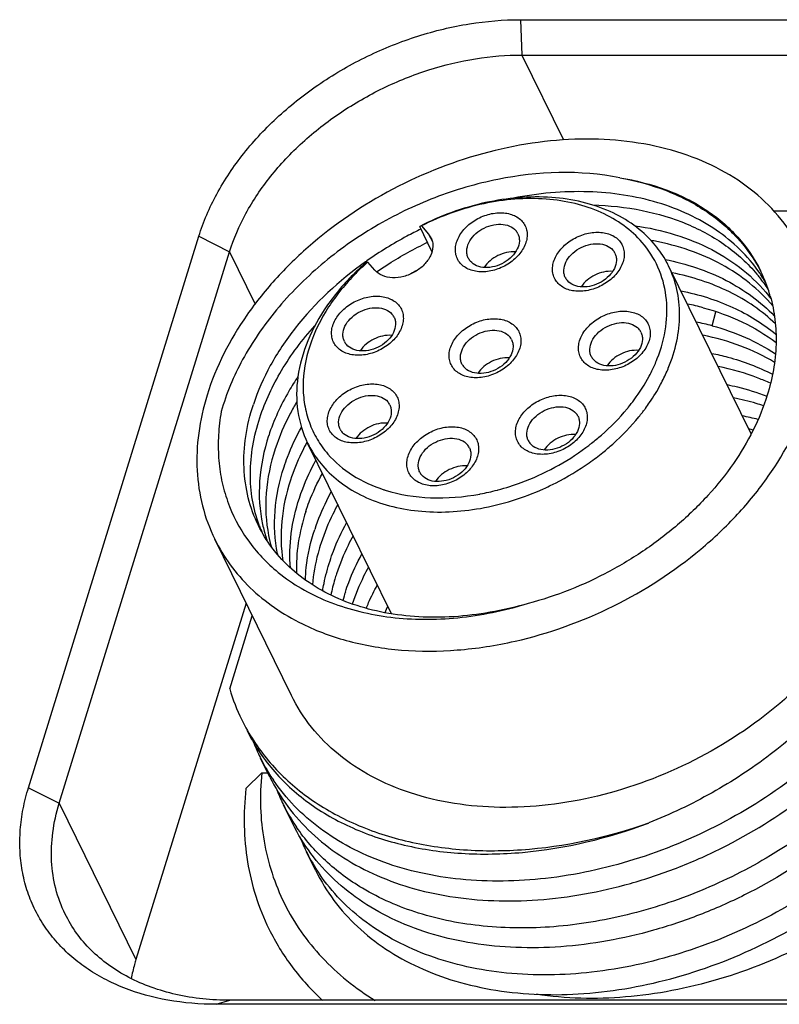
# Model space of a CAD drawing. Header units: millimetres. Extents: x 0 to 420, y 0 to 297.
# Tile 20 of 54: x 97 to 107, y 78 to 91. Entities that reach past the tile are written whole.
import ezdxf

# ---------------------------------------------------------------- set-up
doc = ezdxf.new("R2010")
doc.units = ezdxf.units.MM
doc.header["$LTSCALE"] = 23.1
doc.layers.add('00_COMPONENTS', color=7, linetype='CONTINUOUS')

msp = doc.modelspace()

# ---------------------------------------------------------------- linework, layer by layer
at = {"layer": '00_COMPONENTS', "color": 7}
for p, q in [((103.8871, 91.0354), (103.9081, 90.567)), ((103.8871, 91.0354), (123.5364, 91.0354)), ((103.9081, 90.567), (104.4606, 89.4413)), ((103.9081, 90.567), (123.5574, 90.567)), ((114.3865, 88.495), (107.2512, 88.495)), ((102.7148, 87.9619), (102.552, 88.2936)), ((102.5763, 88.3016), (102.6704, 88.193)), ((97.3631, 80.8521), (99.6223, 88.1632)), ((99.6223, 88.1632), (100.031, 87.956)), ((102.6704, 88.193), (102.7199, 88.0922)), ((97.7718, 80.6449), (100.031, 87.956)), ((100.031, 87.956), (100.3698, 87.2655)), ((101.9576, 87.713), (101.8635, 87.8216)), ((106.9467, 85.5419), (105.8529, 87.771)), ((106.4308, 86.9766), (106.481, 87.1637)), ((101.058, 85.4349), (101.0539, 85.4274)), ((101.0593, 85.4347), (101.0549, 85.4272)), ((102.1759, 83.1576), (101.065, 85.4214)), ((104.8229, 85.4124), (104.8311, 85.4192)), ((104.8229, 85.4124), (104.8314, 85.4189)), ((103.3493, 84.7465), (103.3558, 84.7475)), ((103.3493, 84.7462), (103.3558, 84.7474)), ((100.8499, 82.0764), (99.8331, 84.1484)), ((100.5166, 84.1617), (100.5172, 84.1597)), ((100.5166, 84.1617), (100.5173, 84.1598)), ((100.2494, 83.3001), (98.7886, 78.5729)), ((100.0317, 82.1616), (100.3317, 83.1324)), ((100.5649, 80.9925), (100.4419, 81.2433)), ((100.4567, 81.0472), (100.2468, 80.84)), ((100.4567, 81.0472), (100.5381, 81.0472)), ((97.3631, 80.8521), (97.7718, 80.6449)), ((97.7718, 80.6449), (98.7886, 78.5729)), ((100.8698, 80.3712), (100.7469, 80.6217)), ((101.175, 79.7493), (101.052, 80.0001)), ((99.8527, 77.9799), (100.0351, 78.0338)), ((119.502, 77.9799), (99.8527, 77.9799)), ((119.6844, 78.0338), (100.0351, 78.0338))]:
    msp.add_line(p, q, dxfattribs=at)
for centre, radius, start, end in [((104.0829, 83.6821), 4.859, 108.063, 108.36407), ((102.4963, 88.0421), 0.2304, 26.22196, 40.923), ((103.679, 88.1113), 0.195, 26.22271, 40.92328), ((105.0005, 84.6111), 3.5515, 79.32224, 79.96862), ((103.3705, 87.9606), 0.195, 206.22271, 220.92328), ((104.9666, 87.8535), 0.195, 26.22271, 40.92328), ((104.7118, 83.769), 4.9736, 125.10815, 125.38876), ((103.3701, 83.202), 4.859, 108.063, 108.36407), ((103.9642, 85.4331), 3.1808, 131.33236, 131.7516), ((105.001, 83.2211), 5.1322, 118.96241, 120.01279), ((104.6581, 87.7028), 0.195, 206.22271, 220.92328), ((105.3976, 86.2857), 2.1308, 38.64767, 40.1835), ((105.3481, 86.4887), 2.0849, 33.50154, 35.10233), ((105.423, 86.3057), 2.0985, 33.48554, 38.65501), ((105.3307, 86.8463), 1.9428, 25.70064, 26.13659), ((105.3151, 86.8396), 1.9597, 16.66639, 25.68141), ((105.3629, 86.4985), 2.0672, 30.79994, 33.5027), ((105.5303, 86.0585), 2.1113, 37.29114, 38.65814), ((105.2936, 86.8328), 1.9823, 15.74324, 16.67462), ((105.4407, 83.9442), 3.386, 75.06353, 78.72213), ((102.0365, 87.0052), 0.195, 26.22271, 40.92328), ((105.5687, 83.7519), 3.338, 75.03157, 78.74287), ((103.596, 86.7066), 0.195, 26.22271, 40.92328), ((105.3114, 86.8068), 0.195, 26.22271, 40.92328), ((101.728, 86.8544), 0.195, 206.22271, 220.92328), ((105.0029, 86.656), 0.195, 206.22271, 220.92328), ((103.2875, 86.5558), 0.195, 206.22271, 220.92328), ((103.6945, 87.3281), 2.1575, 335.24663, 337.3437), ((103.7368, 87.3102), 2.1115, 337.34925, 337.90263), ((103.7577, 87.3017), 2.089, 337.90226, 338.65913), ((103.5836, 87.3806), 2.2802, 331.98436, 334.63423), ((103.6521, 87.3474), 2.2041, 334.65035, 335.25194), ((103.6523, 87.3243), 2.3783, 331.73332, 336.48018), ((103.7798, 87.2667), 2.2384, 336.52986, 337.61173), ((101.9803, 85.8423), 0.195, 26.22271, 40.92328), ((104.4762, 85.6911), 0.195, 26.22271, 40.92328), ((103.1312, 87.6779), 2.8226, 320.36757, 320.80321), ((103.1934, 87.6177), 2.9239, 320.80949, 322.24886), ((103.2368, 87.584), 2.8689, 322.25016, 323.25757), ((103.2619, 87.5652), 2.8376, 323.25876, 323.60994), ((106.1707, 82.473), 3.3746, 75.09663, 78.71217), ((101.6718, 85.6916), 0.195, 206.22271, 220.92328), ((106.2455, 82.5554), 3.1248, 76.49761, 77.58976), ((103.9492, 83.8632), 3.2908, 151.61885, 152.09677), ((103.0355, 85.274), 0.195, 26.22271, 40.92328), ((104.1677, 85.5404), 0.195, 206.22271, 220.92328), ((102.7698, 88.0492), 3.3419, 306.46101, 307.53891), ((102.7854, 88.0287), 3.3161, 307.53979, 307.9103), ((102.7664, 88.0509), 3.5338, 305.14741, 308.81773), ((102.727, 85.1232), 0.195, 206.22271, 220.92328), ((102.7022, 86.7391), 2.0343, 252.1044, 252.64487), ((102.7527, 87.9449), 3.2539, 280.68097, 284.7176), ((102.7362, 88.0119), 3.3229, 284.69943, 284.89813), ((102.3235, 84.7422), 1.8979, 192.16067, 197.8092), ((102.1574, 84.9659), 1.8467, 200.07687, 203.41573), ((102.2864, 84.7311), 1.8592, 197.89797, 199.12916), ((102.4173, 84.5696), 1.9062, 191.29646, 196.08811), ((102.5603, 84.3345), 1.9319, 191.33771, 191.8478), ((104.1307, 82.6065), 2.6991, 161.85969, 164.36956), ((104.939, 81.925), 3.1125, 154.67057, 156.36898), ((102.579, 82.9238), 2.6589, 196.65866, 206.11708), ((102.6711, 82.3516), 2.4896, 201.35316, 206.13041), ((102.6709, 82.3521), 2.4896, 206.14297, 212.85668), ((102.6903, 82.3645), 2.5126, 212.85395, 214.22377), ((102.9767, 81.7302), 2.4901, 201.3348, 206.13029), ((102.9758, 81.7304), 2.4894, 206.14281, 212.84706), ((102.9949, 81.7426), 2.5121, 212.84449, 214.22429), ((103.2813, 81.1084), 2.4896, 201.33252, 206.13033), ((103.2807, 81.1087), 2.4892, 206.14296, 212.85707), ((103.3, 81.1211), 2.5121, 212.85439, 214.22447)]:
    msp.add_arc(centre, radius, start, end, dxfattribs=at)
for points, knots in [([(99.6223, 88.1632), (99.6823, 88.357), (99.8497, 88.7444), (100.2118, 89.2824), (100.6789, 89.7773), (101.2331, 90.2105), (101.8538, 90.5664), (102.5177, 90.8316), (103.1999, 90.9961), (103.6611, 91.0354), (103.8871, 91.0354)], [0, 0, 0, 0, 0.1115566, 0.2301621, 0.3548856, 0.4840531, 0.6155081, 0.7468615, 0.875734, 1, 1, 1, 1]), ([(100.031, 87.956), (100.0855, 88.1322), (100.2377, 88.4843), (100.5669, 88.9735), (100.9915, 89.4233), (101.4954, 89.8172), (102.0596, 90.1407), (102.6632, 90.3818), (103.2834, 90.5314), (103.7026, 90.567), (103.9081, 90.567)], [0, 0, 0, 0, 0.1115566, 0.2301621, 0.3548856, 0.4840531, 0.6155081, 0.7468615, 0.875734, 1, 1, 1, 1]), ([(107.6135, 87.9665), (107.5403, 88.1155), (107.3581, 88.4014), (106.9935, 88.7665), (106.5465, 89.0612), (105.8406, 89.3583), (105.0344, 89.4761), (104.1979, 89.4316), (103.3181, 89.2727), (102.2486, 88.8732), (101.2964, 88.2459), (100.6543, 87.631), (100.1333, 86.9861), (99.8487, 86.435), (99.732, 86.0574)], [0, 0, 0, 0, 0.0507464, 0.1026309, 0.1566107, 0.2133419, 0.3356284, 0.4012098, 0.4690104, 0.6081786, 0.7469384, 0.814255, 0.8792081, 1, 1, 1, 1]), ([(105.208, 88.9375), (104.6789, 89.0459), (103.8204, 89.0133), (102.7402, 88.6954), (101.9477, 88.313), (101.2384, 87.8103), (100.7362, 87.3076), (100.4059, 86.8706), (100.136, 86.4321), (99.9875, 86.0786), (99.9198, 85.8397)], [0, 0, 0, 0, 0.2443353, 0.375643, 0.5087232, 0.6402491, 0.767243, 0.8283942, 0.8876696, 1, 1, 1, 1]), ([(105.2067, 88.938), (105.4121, 88.902), (105.8062, 88.797), (106.3387, 88.5293), (106.7747, 88.1643), (106.99, 87.8613), (107.0741, 87.7017)], [0, 0, 0, 0, 0.2702094, 0.5247602, 0.7663038, 1, 1, 1, 1]), ([(105.2081, 88.9378), (105.4163, 88.9053), (105.815, 88.8052), (106.3521, 88.5395), (106.7866, 88.1713), (106.9955, 87.8638), (107.0748, 87.7021)], [0, 0, 0, 0, 0.2721161, 0.5268814, 0.7674736, 1, 1, 1, 1]), ([(105.6521, 88.0732), (105.5758, 88.1613), (105.3971, 88.3232), (105.0748, 88.5061), (104.7039, 88.6293), (104.1479, 88.7114), (103.4003, 88.6445), (102.8274, 88.4349), (102.552, 88.2936)], [0, 0, 0, 0, 0.1051445, 0.2154418, 0.3322183, 0.4558664, 0.7206447, 1, 1, 1, 1]), ([(105.5018, 88.0823), (105.4298, 88.1654), (105.2612, 88.3183), (104.9575, 88.4915), (104.6079, 88.6087), (104.0839, 88.688), (103.3784, 88.628), (102.8369, 88.4333), (102.5763, 88.3016)], [0, 0, 0, 0, 0.1052139, 0.2155422, 0.3323043, 0.4559021, 0.7205699, 1, 1, 1, 1]), ([(107.0538, 87.6876), (106.9783, 87.7951), (106.8041, 87.9989), (106.4874, 88.2566), (106.1192, 88.4647), (105.5587, 88.6758), (104.7676, 88.7926), (104.1207, 88.7327), (103.7939, 88.6687)], [0, 0, 0, 0, 0.1098089, 0.222625, 0.3396517, 0.461793, 0.7216152, 1, 1, 1, 1]), ([(104.8447, 88.5785), (105.0651, 88.5732), (105.4939, 88.5283), (106.0963, 88.3486), (106.6188, 88.0634), (106.9052, 87.8029), (107.0255, 87.6606)], [0, 0, 0, 0, 0.2718861, 0.5284941, 0.7701973, 1, 1, 1, 1]), ([(103.09, 87.8068), (103.0745, 87.8247), (103.0481, 87.8648), (103.0261, 87.9342), (103.0231, 88.0091), (103.0443, 88.1151), (103.1185, 88.2448), (103.2581, 88.3694), (103.4316, 88.4535), (103.5889, 88.4805), (103.7085, 88.4708), (103.7887, 88.4489), (103.8583, 88.4128), (103.8965, 88.3792), (103.9125, 88.3607)], [0, 0, 0, 0, 0.052314, 0.104745, 0.1589653, 0.2163401, 0.3420713, 0.4809602, 0.6247823, 0.76326, 0.8280261, 0.8888944, 0.9459972, 1, 1, 1, 1]), ([(102.5688, 88.2589), (102.506, 88.2286), (102.2586, 88.1028), (102.0213, 87.9571), (101.8514, 87.8377)], [0, 0, 0, 0, 0.2515321, 1, 1, 1, 1]), ([(103.9125, 88.3607), (103.928, 88.3429), (103.9544, 88.3027), (103.9764, 88.2334), (103.9795, 88.1585), (103.9582, 88.0524), (103.884, 87.9228), (103.7444, 87.7981), (103.5709, 87.7141), (103.4136, 87.6871), (103.294, 87.6967), (103.2138, 87.7186), (103.1442, 87.7548), (103.106, 87.7884), (103.09, 87.8068)], [0, 0, 0, 0, 0.052314, 0.104745, 0.1589653, 0.2163401, 0.3420713, 0.4809602, 0.6247823, 0.76326, 0.8280261, 0.8888944, 0.9459972, 1, 1, 1, 1]), ([(103.1956, 87.8744), (103.1884, 87.8891), (103.1776, 87.9208), (103.1723, 87.9907), (103.1987, 88.0838), (103.2714, 88.1829), (103.3755, 88.2626), (103.4984, 88.3136), (103.6252, 88.3294), (103.741, 88.3075), (103.8038, 88.2649), (103.8263, 88.239)], [0, 0, 0, 0, 0.0519176, 0.1053344, 0.220615, 0.3502067, 0.4902339, 0.632591, 0.7683297, 0.8909729, 1, 1, 1, 1]), ([(105.4048, 88.3036), (105.5864, 88.2783), (105.9377, 88.2021), (106.4253, 88.0048), (106.8472, 87.7326), (107.0796, 87.5015), (107.179, 87.3773)], [0, 0, 0, 0, 0.268784, 0.5241339, 0.7668854, 1, 1, 1, 1]), ([(102.703, 88.1439), (102.7115, 88.1266), (102.7242, 88.089), (102.7305, 88.0065), (102.6993, 87.8965), (102.6134, 87.7793), (102.4903, 87.6851), (102.3451, 87.6249), (102.1952, 87.6062), (102.0584, 87.6321), (101.9841, 87.6824), (101.9576, 87.713)], [0, 0, 0, 0, 0.0519189, 0.1053354, 0.2206099, 0.3501973, 0.490222, 0.6325776, 0.7683163, 0.8909662, 1, 1, 1, 1]), ([(103.8539, 88.1975), (103.8611, 88.1828), (103.8719, 88.151), (103.8772, 88.0812), (103.8508, 87.9881), (103.7781, 87.889), (103.6739, 87.8092), (103.551, 87.7583), (103.4242, 87.7425), (103.3085, 87.7643), (103.2456, 87.8069), (103.2232, 87.8328)], [0, 0, 0, 0, 0.0519176, 0.1053344, 0.220615, 0.3502067, 0.4902339, 0.632591, 0.7683297, 0.8909729, 1, 1, 1, 1]), ([(104.3777, 87.549), (104.3622, 87.5669), (104.3357, 87.607), (104.3138, 87.6764), (104.3107, 87.7513), (104.332, 87.8573), (104.4061, 87.987), (104.5457, 88.1116), (104.7192, 88.1957), (104.8766, 88.2227), (104.9961, 88.213), (105.0764, 88.1911), (105.1459, 88.155), (105.1841, 88.1214), (105.2001, 88.1029)], [0, 0, 0, 0, 0.052314, 0.104745, 0.1589653, 0.2163401, 0.3420713, 0.4809602, 0.6247823, 0.76326, 0.8280261, 0.8888944, 0.9459972, 1, 1, 1, 1]), ([(101.9798, 87.692), (102.0331, 87.7287), (102.2504, 87.872), (102.4789, 87.9985), (102.6551, 88.0835)], [0, 0, 0, 0, 0.2484837, 1, 1, 1, 1]), ([(105.2001, 88.1029), (105.2156, 88.0851), (105.2421, 88.0449), (105.264, 87.9756), (105.2671, 87.9007), (105.2458, 87.7946), (105.1717, 87.665), (105.0321, 87.5403), (104.8586, 87.4563), (104.7013, 87.4293), (104.5817, 87.4389), (104.5014, 87.4608), (104.4319, 87.497), (104.3937, 87.5306), (104.3777, 87.549)], [0, 0, 0, 0, 0.052314, 0.104745, 0.1589653, 0.2163401, 0.3420713, 0.4809602, 0.6247823, 0.76326, 0.8280261, 0.8888944, 0.9459972, 1, 1, 1, 1]), ([(104.4832, 87.6166), (104.476, 87.6313), (104.4653, 87.663), (104.46, 87.7329), (104.4863, 87.826), (104.5591, 87.9251), (104.6632, 88.0048), (104.7861, 88.0558), (104.9129, 88.0716), (105.0287, 88.0497), (105.0915, 88.0071), (105.114, 87.9812)], [0, 0, 0, 0, 0.0519176, 0.1053344, 0.220615, 0.3502067, 0.4902339, 0.632591, 0.7683297, 0.8909729, 1, 1, 1, 1]), ([(105.7035, 86.5415), (105.7565, 86.6773), (105.8321, 86.9527), (105.8383, 87.3711), (105.7309, 87.7601), (105.5872, 87.9838), (105.5018, 88.0823)], [0, 0, 0, 0, 0.2681816, 0.5194729, 0.7603194, 1, 1, 1, 1]), ([(105.8529, 87.771), (105.8396, 87.798), (105.7827, 87.905), (105.7117, 88.0045), (105.6521, 88.0732)], [0, 0, 0, 0, 0.2490952, 1, 1, 1, 1]), ([(107.2339, 87.2402), (107.1418, 87.3501), (106.9312, 87.5553), (106.5564, 87.8032), (106.1271, 87.9904), (105.8183, 88.0709), (105.6586, 88.101)], [0, 0, 0, 0, 0.2351996, 0.478833, 0.7332868, 1, 1, 1, 1]), ([(103.8231, 87.9554), (103.7433, 87.9616), (103.5794, 87.924), (103.4495, 87.8173), (103.4056, 87.7504)], [0, 0, 0, 0, 0.5000452, 1, 1, 1, 1]), ([(105.1415, 87.9397), (105.1487, 87.925), (105.1595, 87.8932), (105.1648, 87.8234), (105.1385, 87.7303), (105.0657, 87.6312), (104.9616, 87.5514), (104.8387, 87.5005), (104.7119, 87.4847), (104.5961, 87.5065), (104.5333, 87.5491), (104.5108, 87.575)], [0, 0, 0, 0, 0.0519176, 0.1053344, 0.220615, 0.3502067, 0.4902339, 0.632591, 0.7683297, 0.8909729, 1, 1, 1, 1]), ([(101.8315, 87.8236), (101.4838, 87.5766), (101.0153, 87.1445), (100.5619, 86.4669), (100.4038, 86.1115), (100.3454, 85.9336)], [0, 0, 0, 0, 0.5247294, 0.7696922, 1, 1, 1, 1]), ([(101.8392, 87.8136), (101.7894, 87.7703), (101.6, 87.596), (101.4311, 87.3989), (101.3223, 87.2414)], [0, 0, 0, 0, 0.2564509, 1, 1, 1, 1]), ([(101.846, 87.8061), (101.7969, 87.7623), (101.6113, 87.5859), (101.4476, 87.3859), (101.3444, 87.2261)], [0, 0, 0, 0, 0.2571771, 1, 1, 1, 1]), ([(105.807, 87.8558), (106.0875, 87.8004), (106.494, 87.666), (106.9645, 87.3766), (107.1653, 87.2017), (107.2553, 87.1078)], [0, 0, 0, 0, 0.5192828, 0.763882, 1, 1, 1, 1]), ([(105.8495, 86.4141), (105.8969, 86.5294), (105.9707, 86.7622), (106.011, 87.1178), (105.9757, 87.4596), (105.9013, 87.6722), (105.8529, 87.771)], [0, 0, 0, 0, 0.2677846, 0.5212874, 0.7636974, 1, 1, 1, 1]), ([(105.1107, 87.6976), (105.0309, 87.7039), (104.8671, 87.6662), (104.7371, 87.5596), (104.6933, 87.4926)], [0, 0, 0, 0, 0.5000452, 1, 1, 1, 1]), ([(107.2699, 87.0041), (107.1816, 87.0883), (106.9875, 87.2451), (106.5414, 87.5047), (106.1618, 87.6268), (105.9003, 87.6792)], [0, 0, 0, 0, 0.2370763, 0.4820724, 1, 1, 1, 1]), ([(101.4476, 86.7007), (101.4321, 86.7186), (101.4056, 86.7587), (101.3837, 86.828), (101.3806, 86.9029), (101.4019, 87.009), (101.476, 87.1386), (101.6156, 87.2633), (101.7891, 87.3473), (101.9465, 87.3744), (102.066, 87.3647), (102.1463, 87.3428), (102.2158, 87.3066), (102.254, 87.273), (102.27, 87.2546)], [0, 0, 0, 0, 0.052314, 0.104745, 0.1589653, 0.2163401, 0.3420713, 0.4809602, 0.6247823, 0.76326, 0.8280261, 0.8888944, 0.9459972, 1, 1, 1, 1]), ([(106.0176, 87.44), (106.2534, 87.3929), (106.7017, 87.2537), (107.1036, 87.0075), (107.2759, 86.8637)], [0, 0, 0, 0, 0.5172221, 1, 1, 1, 1]), ([(107.2015, 87.3707), (107.2303, 87.2685), (107.2721, 87.0565), (107.2904, 86.6125), (107.2293, 86.2755), (107.1619, 86.0574)], [0, 0, 0, 0, 0.2395882, 0.4849896, 1, 1, 1, 1]), ([(101.3223, 87.2414), (101.2217, 87.0959), (101.0541, 86.7955), (100.9166, 86.3156), (100.9114, 85.8455), (101.0004, 85.5531), (101.065, 85.4214)], [0, 0, 0, 0, 0.2759834, 0.5321558, 0.7711462, 1, 1, 1, 1]), ([(101.3444, 87.2261), (101.2397, 87.0642), (101.0732, 86.7293), (100.9915, 86.2753), (101.0181, 85.9325), (101.0808, 85.6925), (101.1855, 85.4702), (101.2813, 85.3375), (101.3347, 85.2759)], [0, 0, 0, 0, 0.2763511, 0.5296249, 0.6497103, 0.7669376, 0.8830998, 1, 1, 1, 1]), ([(102.27, 87.2546), (102.2855, 87.2367), (102.312, 87.1966), (102.3339, 87.1273), (102.337, 87.0524), (102.3157, 86.9463), (102.2416, 86.8166), (102.102, 86.692), (101.9285, 86.608), (101.7712, 86.5809), (101.6516, 86.5906), (101.5713, 86.6125), (101.5018, 86.6486), (101.4636, 86.6822), (101.4476, 86.7007)], [0, 0, 0, 0, 0.052314, 0.104745, 0.1589653, 0.2163401, 0.3420713, 0.4809602, 0.6247823, 0.76326, 0.8280261, 0.8888944, 0.9459972, 1, 1, 1, 1]), ([(101.5531, 86.7683), (101.5459, 86.7829), (101.5352, 86.8147), (101.5299, 86.8845), (101.5562, 86.9776), (101.629, 87.0768), (101.7331, 87.1565), (101.856, 87.2074), (101.9828, 87.2232), (102.0986, 87.2014), (102.1614, 87.1588), (102.1839, 87.1329)], [0, 0, 0, 0, 0.0519176, 0.1053344, 0.220615, 0.3502067, 0.4902339, 0.632591, 0.7683297, 0.8909729, 1, 1, 1, 1]), ([(106.3134, 87.2159), (106.4912, 87.1683), (106.8305, 87.0462), (107.1404, 86.8603), (107.2792, 86.7547)], [0, 0, 0, 0, 0.5132469, 1, 1, 1, 1]), ([(102.2114, 87.0913), (102.2186, 87.0767), (102.2294, 87.0449), (102.2347, 86.9751), (102.2084, 86.8819), (102.1356, 86.7828), (102.0315, 86.7031), (101.9086, 86.6521), (101.7818, 86.6364), (101.666, 86.6582), (101.6032, 86.7008), (101.5807, 86.7267)], [0, 0, 0, 0, 0.0519176, 0.1053344, 0.220615, 0.3502067, 0.4902339, 0.632591, 0.7683297, 0.8909729, 1, 1, 1, 1]), ([(104.7225, 86.5023), (104.707, 86.5202), (104.6805, 86.5603), (104.6586, 86.6296), (104.6555, 86.7045), (104.6768, 86.8106), (104.7509, 86.9402), (104.8905, 87.0649), (105.064, 87.1489), (105.2214, 87.176), (105.3409, 87.1663), (105.4212, 87.1444), (105.4907, 87.1082), (105.5289, 87.0746), (105.5449, 87.0562)], [0, 0, 0, 0, 0.052314, 0.104745, 0.1589653, 0.2163401, 0.3420713, 0.4809602, 0.6247823, 0.76326, 0.8280261, 0.8888944, 0.9459972, 1, 1, 1, 1]), ([(100.4316, 85.758), (100.5029, 85.9757), (100.707, 86.41), (100.9946, 86.7922), (101.1591, 86.9755)], [0, 0, 0, 0, 0.4820103, 1, 1, 1, 1]), ([(103.007, 86.4021), (102.9915, 86.42), (102.9651, 86.4601), (102.9431, 86.5294), (102.94, 86.6043), (102.9613, 86.7104), (103.0355, 86.8401), (103.1751, 86.9647), (103.3486, 87.0487), (103.5059, 87.0758), (103.6255, 87.0661), (103.7057, 87.0442), (103.7753, 87.0081), (103.8135, 86.9745), (103.8295, 86.956)], [0, 0, 0, 0, 0.052314, 0.104745, 0.1589653, 0.2163401, 0.3420713, 0.4809602, 0.6247823, 0.76326, 0.8280261, 0.8888944, 0.9459972, 1, 1, 1, 1]), ([(103.8295, 86.956), (103.845, 86.9381), (103.8714, 86.898), (103.8934, 86.8287), (103.8965, 86.7538), (103.8752, 86.6477), (103.801, 86.5181), (103.6614, 86.3934), (103.4879, 86.3094), (103.3306, 86.2823), (103.211, 86.292), (103.1308, 86.3139), (103.0612, 86.3501), (103.023, 86.3837), (103.007, 86.4021)], [0, 0, 0, 0, 0.052314, 0.104745, 0.1589653, 0.2163401, 0.3420713, 0.4809602, 0.6247823, 0.76326, 0.8280261, 0.8888944, 0.9459972, 1, 1, 1, 1]), ([(105.5449, 87.0562), (105.5604, 87.0383), (105.5869, 86.9982), (105.6088, 86.9289), (105.6119, 86.8539), (105.5906, 86.7479), (105.5165, 86.6182), (105.3769, 86.4936), (105.2034, 86.4096), (105.046, 86.3825), (104.9265, 86.3922), (104.8462, 86.4141), (104.7767, 86.4502), (104.7385, 86.4838), (104.7225, 86.5023)], [0, 0, 0, 0, 0.052314, 0.104745, 0.1589653, 0.2163401, 0.3420713, 0.4809602, 0.6247823, 0.76326, 0.8280261, 0.8888944, 0.9459972, 1, 1, 1, 1]), ([(104.828, 86.5699), (104.8208, 86.5845), (104.8101, 86.6163), (104.8048, 86.6861), (104.8311, 86.7792), (104.9039, 86.8784), (105.008, 86.9581), (105.1309, 87.009), (105.2577, 87.0248), (105.3735, 87.003), (105.4363, 86.9604), (105.4588, 86.9345)], [0, 0, 0, 0, 0.0519176, 0.1053344, 0.220615, 0.3502067, 0.4902339, 0.632591, 0.7683297, 0.8909729, 1, 1, 1, 1]), ([(106.4308, 86.9767), (106.5823, 86.9362), (106.8734, 86.8353), (107.1447, 86.6886), (107.2695, 86.6057)], [0, 0, 0, 0, 0.5113546, 1, 1, 1, 1]), ([(102.1806, 86.8493), (102.1008, 86.8555), (101.937, 86.8179), (101.807, 86.7112), (101.7632, 86.6442)], [0, 0, 0, 0, 0.5000452, 1, 1, 1, 1]), ([(103.1126, 86.4697), (103.1054, 86.4843), (103.0946, 86.5161), (103.0893, 86.5859), (103.1157, 86.679), (103.1884, 86.7782), (103.2925, 86.8579), (103.4154, 86.9089), (103.5422, 86.9246), (103.658, 86.9028), (103.7208, 86.8602), (103.7433, 86.8343)], [0, 0, 0, 0, 0.0519176, 0.1053344, 0.220615, 0.3502067, 0.4902339, 0.632591, 0.7683297, 0.8909729, 1, 1, 1, 1]), ([(105.4863, 86.8929), (105.4935, 86.8783), (105.5043, 86.8465), (105.5096, 86.7767), (105.4833, 86.6835), (105.4105, 86.5844), (105.3064, 86.5047), (105.1835, 86.4537), (105.0567, 86.438), (104.9409, 86.4598), (104.8781, 86.5024), (104.8556, 86.5283)], [0, 0, 0, 0, 0.0519176, 0.1053344, 0.220615, 0.3502067, 0.4902339, 0.632591, 0.7683297, 0.8909729, 1, 1, 1, 1]), ([(107.2589, 86.492), (107.1167, 86.5774), (106.8074, 86.7243), (106.4781, 86.8161), (106.307, 86.8504)], [0, 0, 0, 0, 0.4873555, 1, 1, 1, 1]), ([(103.7709, 86.7927), (103.7781, 86.7781), (103.7889, 86.7463), (103.7942, 86.6765), (103.7678, 86.5834), (103.6951, 86.4842), (103.5909, 86.4045), (103.468, 86.3536), (103.3412, 86.3378), (103.2255, 86.3596), (103.1626, 86.4022), (103.1402, 86.4281)], [0, 0, 0, 0, 0.0519176, 0.1053344, 0.220615, 0.3502067, 0.4902339, 0.632591, 0.7683297, 0.8909729, 1, 1, 1, 1]), ([(105.4555, 86.6509), (105.3757, 86.6571), (105.2119, 86.6195), (105.0819, 86.5128), (105.0381, 86.4458)], [0, 0, 0, 0, 0.5000452, 1, 1, 1, 1]), ([(106.4243, 86.6112), (106.4965, 86.5968), (106.7741, 86.5321), (107.0437, 86.4304), (107.2315, 86.3331)], [0, 0, 0, 0, 0.2581228, 1, 1, 1, 1]), ([(103.7401, 86.5507), (103.6603, 86.5569), (103.4964, 86.5193), (103.3665, 86.4126), (103.3226, 86.3457)], [0, 0, 0, 0, 0.5000452, 1, 1, 1, 1]), ([(107.2039, 86.2138), (107.1502, 86.2385), (106.9262, 86.3331), (106.6908, 86.3998), (106.5105, 86.4359)], [0, 0, 0, 0, 0.2435426, 1, 1, 1, 1]), ([(100.9374, 86.3025), (100.8952, 86.2396), (100.7402, 85.9922), (100.6163, 85.7246), (100.5488, 85.5191)], [0, 0, 0, 0, 0.2593427, 1, 1, 1, 1]), ([(105.3187, 85.8941), (105.3457, 85.9272), (105.4481, 86.0588), (105.5383, 86.2), (105.5966, 86.3095)], [0, 0, 0, 0, 0.2559871, 1, 1, 1, 1]), ([(101.3914, 85.5378), (101.3759, 85.5557), (101.3494, 85.5958), (101.3275, 85.6652), (101.3244, 85.7401), (101.3457, 85.8461), (101.4198, 85.9758), (101.5594, 86.1005), (101.7329, 86.1845), (101.8902, 86.2115), (102.0098, 86.2019), (102.0901, 86.1799), (102.1596, 86.1438), (102.1978, 86.1102), (102.2138, 86.0917)], [0, 0, 0, 0, 0.052314, 0.104745, 0.1589653, 0.2163401, 0.3420713, 0.4809602, 0.6247823, 0.76326, 0.8280261, 0.8888944, 0.9459972, 1, 1, 1, 1]), ([(105.5462, 85.8817), (105.565, 85.9073), (105.6374, 86.0091), (105.7029, 86.1159), (105.747, 86.198)], [0, 0, 0, 0, 0.254401, 1, 1, 1, 1]), ([(106.6278, 86.1967), (106.6738, 86.1875), (106.8534, 86.1479), (107.0297, 86.0932), (107.1574, 86.0437)], [0, 0, 0, 0, 0.2550302, 1, 1, 1, 1]), ([(99.732, 86.0574), (99.6811, 85.8927), (99.6066, 85.5621), (99.5841, 85.0638), (99.655, 84.5864), (99.7645, 84.2884), (99.8331, 84.1484)], [0, 0, 0, 0, 0.2644208, 0.5170864, 0.7609163, 1, 1, 1, 1]), ([(102.2138, 86.0917), (102.2293, 86.0739), (102.2557, 86.0337), (102.2777, 85.9644), (102.2808, 85.8895), (102.2595, 85.7835), (102.1854, 85.6538), (102.0457, 85.5291), (101.8722, 85.4451), (101.7149, 85.4181), (101.5954, 85.4277), (101.5151, 85.4497), (101.4456, 85.4858), (101.4073, 85.5194), (101.3914, 85.5378)], [0, 0, 0, 0, 0.052314, 0.104745, 0.1589653, 0.2163401, 0.3420713, 0.4809602, 0.6247823, 0.76326, 0.8280261, 0.8888944, 0.9459972, 1, 1, 1, 1]), ([(101.4969, 85.6054), (101.4897, 85.6201), (101.4789, 85.6519), (101.4736, 85.7217), (101.5, 85.8148), (101.5727, 85.9139), (101.6769, 85.9937), (101.7998, 86.0446), (101.9266, 86.0604), (102.0423, 86.0385), (102.1052, 85.9959), (102.1276, 85.97)], [0, 0, 0, 0, 0.0519176, 0.1053344, 0.220615, 0.3502067, 0.4902339, 0.632591, 0.7683297, 0.8909729, 1, 1, 1, 1]), ([(103.816, 82.7947), (104.2662, 82.8969), (105.1436, 83.2127), (106.1157, 83.8412), (106.7725, 84.4619), (107.3052, 85.1145), (107.596, 85.6739), (107.7146, 86.0574)], [0, 0, 0, 0, 0.2616415, 0.5230822, 0.6500053, 0.7724627, 1, 1, 1, 1]), ([(103.8872, 85.3866), (103.8718, 85.4045), (103.8453, 85.4446), (103.8234, 85.514), (103.8203, 85.5889), (103.8415, 85.6949), (103.9157, 85.8246), (104.0553, 85.9492), (104.2288, 86.0333), (104.3861, 86.0603), (104.5057, 86.0506), (104.5859, 86.0287), (104.6555, 85.9926), (104.6937, 85.959), (104.7097, 85.9405)], [0, 0, 0, 0, 0.052314, 0.104745, 0.1589653, 0.2163401, 0.3420713, 0.4809602, 0.6247823, 0.76326, 0.8280261, 0.8888944, 0.9459972, 1, 1, 1, 1]), ([(107.1619, 86.0574), (107.0625, 85.7357), (106.821, 85.2658), (106.3791, 84.7149), (105.9745, 84.324), (105.5152, 83.9758), (104.8462, 83.5804), (104.2949, 83.3691), (103.9182, 83.2741)], [0, 0, 0, 0, 0.2273541, 0.3495371, 0.4761601, 0.6060278, 0.7377228, 1, 1, 1, 1]), ([(100.4132, 84.3283), (100.3557, 84.4455), (100.2646, 84.6959), (100.2086, 85.0974), (100.2327, 85.5171), (100.3001, 85.7952), (100.3454, 85.9336)], [0, 0, 0, 0, 0.2380221, 0.4813341, 0.7343984, 1, 1, 1, 1]), ([(100.9223, 85.9682), (100.892, 85.9175), (100.7795, 85.7176), (100.6879, 85.5056), (100.6349, 85.3437)], [0, 0, 0, 0, 0.257401, 1, 1, 1, 1]), ([(102.1552, 85.9285), (102.1624, 85.9138), (102.1732, 85.882), (102.1785, 85.8122), (102.1521, 85.7191), (102.0794, 85.62), (101.9753, 85.5402), (101.8524, 85.4893), (101.7256, 85.4735), (101.6098, 85.4954), (101.547, 85.5379), (101.5245, 85.5638)], [0, 0, 0, 0, 0.0519176, 0.1053344, 0.220615, 0.3502067, 0.4902339, 0.632591, 0.7683297, 0.8909729, 1, 1, 1, 1]), ([(104.7097, 85.9405), (104.7252, 85.9227), (104.7516, 85.8825), (104.7736, 85.8132), (104.7767, 85.7383), (104.7554, 85.6322), (104.6813, 85.5026), (104.5416, 85.3779), (104.3681, 85.2939), (104.2108, 85.2669), (104.0912, 85.2765), (104.011, 85.2984), (103.9414, 85.3346), (103.9032, 85.3682), (103.8872, 85.3866)], [0, 0, 0, 0, 0.052314, 0.104745, 0.1589653, 0.2163401, 0.3420713, 0.4809602, 0.6247823, 0.76326, 0.8280261, 0.8888944, 0.9459972, 1, 1, 1, 1]), ([(107.1117, 85.9161), (107.0796, 85.9269), (106.9488, 85.9683), (106.8153, 86.0012), (106.7138, 86.0215)], [0, 0, 0, 0, 0.2463786, 1, 1, 1, 1]), ([(99.9198, 85.8397), (99.902, 85.7371), (99.8781, 85.5325), (99.8788, 85.2274), (99.9184, 84.9315), (100.0229, 84.5555), (100.2511, 84.1175), (100.5231, 83.8306), (100.676, 83.7063)], [0, 0, 0, 0, 0.1315393, 0.2594885, 0.3844955, 0.5074672, 0.7511485, 1, 1, 1, 1]), ([(103.9928, 85.4542), (103.9856, 85.4689), (103.9748, 85.5006), (103.9695, 85.5705), (103.9959, 85.6636), (104.0686, 85.7627), (104.1728, 85.8424), (104.2956, 85.8934), (104.4224, 85.9092), (104.5382, 85.8873), (104.6011, 85.8447), (104.6235, 85.8188)], [0, 0, 0, 0, 0.0519176, 0.1053344, 0.220615, 0.3502067, 0.4902339, 0.632591, 0.7683297, 0.8909729, 1, 1, 1, 1]), ([(104.6511, 85.7773), (104.6583, 85.7626), (104.6691, 85.7308), (104.6744, 85.661), (104.648, 85.5679), (104.5753, 85.4688), (104.4711, 85.389), (104.3483, 85.3381), (104.2215, 85.3223), (104.1057, 85.3441), (104.0428, 85.3867), (104.0204, 85.4126)], [0, 0, 0, 0, 0.0519176, 0.1053344, 0.220615, 0.3502067, 0.4902339, 0.632591, 0.7683297, 0.8909729, 1, 1, 1, 1]), ([(104.8314, 85.4189), (104.8755, 85.4535), (105.0451, 85.5936), (105.2005, 85.7512), (105.3051, 85.8775)], [0, 0, 0, 0, 0.2549109, 1, 1, 1, 1]), ([(100.4229, 84.332), (100.3833, 84.4402), (100.3237, 84.6674), (100.2962, 85.0239), (100.3302, 85.3925), (100.3918, 85.6364), (100.4316, 85.7579)], [0, 0, 0, 0, 0.2381174, 0.482292, 0.7355447, 1, 1, 1, 1]), ([(102.1244, 85.6865), (102.0446, 85.6927), (101.8807, 85.6551), (101.7508, 85.5484), (101.707, 85.4814)], [0, 0, 0, 0, 0.5000452, 1, 1, 1, 1]), ([(104.9815, 85.2976), (105.026, 85.3334), (105.1972, 85.4784), (105.354, 85.6406), (105.4596, 85.7701)], [0, 0, 0, 0, 0.2549139, 1, 1, 1, 1]), ([(100.5487, 85.5194), (100.4849, 85.3249), (100.4029, 84.9321), (100.4277, 84.5301), (100.4682, 84.3424)], [0, 0, 0, 0, 0.5160428, 1, 1, 1, 1]), ([(100.7523, 85.1045), (100.7669, 85.1489), (100.8312, 85.3294), (100.9133, 85.5034), (100.9834, 85.6302)], [0, 0, 0, 0, 0.2438973, 1, 1, 1, 1]), ([(102.4465, 84.9695), (102.431, 84.9874), (102.4046, 85.0275), (102.3826, 85.0968), (102.3795, 85.1717), (102.4008, 85.2778), (102.475, 85.4075), (102.6146, 85.5321), (102.7881, 85.6161), (102.9454, 85.6432), (103.065, 85.6335), (103.1452, 85.6116), (103.2148, 85.5755), (103.253, 85.5419), (103.269, 85.5234)], [0, 0, 0, 0, 0.052314, 0.104745, 0.1589653, 0.2163401, 0.3420713, 0.4809602, 0.6247823, 0.76326, 0.8280261, 0.8888944, 0.9459972, 1, 1, 1, 1]), ([(103.269, 85.5234), (103.2845, 85.5055), (103.3109, 85.4654), (103.3329, 85.3961), (103.336, 85.3212), (103.3147, 85.2151), (103.2405, 85.0855), (103.1009, 84.9608), (102.9274, 84.8768), (102.7701, 84.8497), (102.6505, 84.8594), (102.5703, 84.8813), (102.5007, 84.9175), (102.4625, 84.9511), (102.4465, 84.9695)], [0, 0, 0, 0, 0.052314, 0.104745, 0.1589653, 0.2163401, 0.3420713, 0.4809602, 0.6247823, 0.76326, 0.8280261, 0.8888944, 0.9459972, 1, 1, 1, 1]), ([(104.6203, 85.5352), (104.5405, 85.5415), (104.3766, 85.5038), (104.2467, 85.3972), (104.2029, 85.3302)], [0, 0, 0, 0, 0.5000452, 1, 1, 1, 1]), ([(101.0409, 85.4032), (101.0204, 85.3644), (100.943, 85.2108), (100.8781, 85.0509), (100.8383, 84.9293)], [0, 0, 0, 0, 0.2557288, 1, 1, 1, 1]), ([(101.065, 85.4214), (101.0783, 85.3943), (101.1352, 85.2873), (101.2061, 85.1879), (101.2657, 85.1191)], [0, 0, 0, 0, 0.2490986, 1, 1, 1, 1]), ([(102.5521, 85.0371), (102.5449, 85.0517), (102.5341, 85.0835), (102.5288, 85.1533), (102.5552, 85.2464), (102.6279, 85.3456), (102.732, 85.4253), (102.8549, 85.4763), (102.9817, 85.492), (103.0975, 85.4702), (103.1603, 85.4276), (103.1828, 85.4017)], [0, 0, 0, 0, 0.0519176, 0.1053344, 0.220615, 0.3502067, 0.4902339, 0.632591, 0.7683297, 0.8909729, 1, 1, 1, 1]), ([(100.6349, 85.3437), (100.5729, 85.1541), (100.4915, 84.7717), (100.5113, 84.3798), (100.548, 84.1962)], [0, 0, 0, 0, 0.5158213, 1, 1, 1, 1]), ([(101.3347, 85.2759), (101.4285, 85.1677), (101.6586, 84.9737), (101.9316, 84.8503), (102.0771, 84.8033)], [0, 0, 0, 0, 0.4835333, 1, 1, 1, 1]), ([(103.2104, 85.3601), (103.2176, 85.3455), (103.2284, 85.3137), (103.2337, 85.2439), (103.2073, 85.1508), (103.1346, 85.0516), (103.0304, 84.9719), (102.9075, 84.921), (102.7807, 84.9052), (102.665, 84.927), (102.6021, 84.9696), (102.5797, 84.9955)], [0, 0, 0, 0, 0.0519176, 0.1053344, 0.220615, 0.3502067, 0.4902339, 0.632591, 0.7683297, 0.8909729, 1, 1, 1, 1]), ([(103.5906, 84.8007), (103.6947, 84.8285), (104.107, 84.9598), (104.4947, 85.1685), (104.7558, 85.3614)], [0, 0, 0, 0, 0.2493066, 1, 1, 1, 1]), ([(100.9557, 84.69), (100.9696, 84.7326), (101.031, 84.9056), (101.1088, 85.0726), (101.1751, 85.1944)], [0, 0, 0, 0, 0.2441486, 1, 1, 1, 1]), ([(103.1796, 85.1181), (103.0998, 85.1243), (102.9359, 85.0867), (102.806, 84.98), (102.7621, 84.9131)], [0, 0, 0, 0, 0.5000452, 1, 1, 1, 1]), ([(104.1939, 84.8161), (104.2472, 84.84), (104.4574, 84.9405), (104.658, 85.061), (104.8007, 85.1614)], [0, 0, 0, 0, 0.2508846, 1, 1, 1, 1]), ([(100.6662, 83.9547), (100.6293, 84.1387), (100.6089, 84.5313), (100.6901, 84.9145), (100.7523, 85.1045)], [0, 0, 0, 0, 0.4842636, 1, 1, 1, 1]), ([(101.0416, 84.5149), (101.0556, 84.5575), (101.117, 84.7305), (101.1947, 84.8977), (101.261, 85.0196)], [0, 0, 0, 0, 0.244094, 1, 1, 1, 1]), ([(101.2657, 85.1191), (101.3381, 85.0356), (101.5062, 84.8815), (101.8077, 84.7036), (102.1542, 84.5792), (102.6744, 84.4864), (103.3797, 84.5234), (103.9273, 84.6962), (104.1939, 84.8161)], [0, 0, 0, 0, 0.1057486, 0.2163408, 0.3330371, 0.4563028, 0.720171, 1, 1, 1, 1]), ([(100.8383, 84.9293), (100.7805, 84.7529), (100.7022, 84.3977), (100.7101, 84.0329), (100.7374, 83.8602)], [0, 0, 0, 0, 0.5150411, 1, 1, 1, 1]), ([(101.3784, 84.7803), (101.3559, 84.739), (101.2717, 84.5759), (101.2015, 84.4054), (101.159, 84.2757)], [0, 0, 0, 0, 0.2560651, 1, 1, 1, 1]), ([(102.0954, 84.7975), (102.2888, 84.737), (102.7107, 84.6709), (103.1343, 84.7061), (103.3493, 84.7462)], [0, 0, 0, 0, 0.4809403, 1, 1, 1, 1]), ([(100.8378, 83.7651), (100.8251, 83.9166), (100.8341, 84.2316), (100.9058, 84.5377), (100.9557, 84.6901)], [0, 0, 0, 0, 0.4868621, 1, 1, 1, 1]), ([(101.4643, 84.6054), (101.4419, 84.5641), (101.3576, 84.4009), (101.2875, 84.2303), (101.245, 84.1005)], [0, 0, 0, 0, 0.2560742, 1, 1, 1, 1]), ([(101.0416, 84.5149), (100.9973, 84.3795), (100.9309, 84.1078), (100.9129, 83.8283), (100.9174, 83.6926)], [0, 0, 0, 0, 0.5121041, 1, 1, 1, 1]), ([(101.3624, 83.8613), (101.3763, 83.9038), (101.4377, 84.0767), (101.5155, 84.2437), (101.5818, 84.3655)], [0, 0, 0, 0, 0.2441436, 1, 1, 1, 1]), ([(100.6605, 83.9496), (100.6361, 83.9787), (100.5423, 84.0971), (100.4629, 84.2269), (100.4132, 84.3283)], [0, 0, 0, 0, 0.2519347, 1, 1, 1, 1]), ([(101.0354, 83.6042), (101.0375, 83.6596), (101.0545, 83.8871), (101.1054, 84.1116), (101.159, 84.2756)], [0, 0, 0, 0, 0.2430633, 1, 1, 1, 1]), ([(99.8331, 84.1484), (99.8916, 84.0293), (100.0309, 83.7994), (100.2994, 83.493), (100.6232, 83.2289), (100.8675, 83.0865), (100.9961, 83.0234)], [0, 0, 0, 0, 0.2417449, 0.4870046, 0.7389229, 1, 1, 1, 1]), ([(101.245, 84.1005), (101.2298, 84.0539), (101.1752, 83.8709), (101.1405, 83.6819), (101.1281, 83.5405)], [0, 0, 0, 0, 0.2565614, 1, 1, 1, 1]), ([(101.6676, 84.1909), (101.6452, 84.1495), (101.561, 83.9864), (101.4909, 83.8159), (101.4484, 83.6861)], [0, 0, 0, 0, 0.2560905, 1, 1, 1, 1]), ([(103.9165, 83.2738), (103.7554, 83.2298), (103.4329, 83.1596), (102.8018, 83.0914), (102.1855, 83.1305), (101.6223, 83.2883), (101.2493, 83.4566), (100.9241, 83.6749), (100.7409, 83.854), (100.6605, 83.9496)], [0, 0, 0, 0, 0.1431812, 0.2821445, 0.543659, 0.665784, 0.7819597, 0.8929329, 1, 1, 1, 1]), ([(108.7314, 83.9854), (108.6147, 83.6078), (108.3301, 83.0568), (107.8091, 82.4119), (107.1669, 81.797), (106.2147, 81.1697), (105.1452, 80.7701), (104.2655, 80.6112), (103.4289, 80.5668), (102.6227, 80.6846), (101.9169, 80.9816), (101.4699, 81.2764), (101.1052, 81.6415), (100.9231, 81.9273), (100.8499, 82.0764)], [0, 0, 0, 0, 0.1207908, 0.1857441, 0.2530613, 0.3918232, 0.5309933, 0.5987943, 0.6643757, 0.7866612, 0.8433916, 0.8973704, 0.9492542, 1, 1, 1, 1]), ([(101.5658, 83.4468), (101.5797, 83.4894), (101.6411, 83.6623), (101.7189, 83.8293), (101.7852, 83.951)], [0, 0, 0, 0, 0.244166, 1, 1, 1, 1]), ([(101.265, 83.4595), (101.2703, 83.493), (101.2945, 83.6288), (101.33, 83.7624), (101.3624, 83.8613)], [0, 0, 0, 0, 0.2457226, 1, 1, 1, 1]), ([(100.676, 83.7063), (100.7718, 83.6283), (100.9805, 83.4852), (101.3285, 83.3163), (101.7107, 83.1906), (102.1216, 83.1102), (102.5553, 83.0772), (103.0048, 83.0934), (103.4629, 83.1574), (103.7668, 83.2305), (103.9181, 83.2746)], [0, 0, 0, 0, 0.1091751, 0.2226138, 0.3407724, 0.4638427, 0.5917918, 0.7242999, 0.8606558, 1, 1, 1, 1]), ([(101.4484, 83.6861), (101.4407, 83.6627), (101.4117, 83.5698), (101.3877, 83.4754), (101.3728, 83.4042)], [0, 0, 0, 0, 0.253169, 1, 1, 1, 1]), ([(101.871, 83.7764), (101.8492, 83.7364), (101.7675, 83.5782), (101.699, 83.4131), (101.657, 83.2875)], [0, 0, 0, 0, 0.2558885, 1, 1, 1, 1]), ([(101.8419, 83.2295), (101.8525, 83.2553), (101.8972, 83.3597), (101.9476, 83.4616), (101.9885, 83.5367)], [0, 0, 0, 0, 0.2464833, 1, 1, 1, 1]), ([(100.9961, 83.0234), (101.1939, 82.9262), (101.6247, 82.7699), (102.3208, 82.6567), (103.0632, 82.6597), (103.5645, 82.7377), (103.816, 82.7947)], [0, 0, 0, 0, 0.2296183, 0.4736438, 0.7312487, 1, 1, 1, 1]), ([(108.4409, 82.5492), (108.0995, 82.0699), (107.4493, 81.4267), (106.4375, 80.7666), (105.8775, 80.4989), (105.5893, 80.3844)], [0, 0, 0, 0, 0.4877439, 0.7429844, 1, 1, 1, 1]), ([(108.4654, 81.8679), (108.199, 81.5648), (107.5964, 81.0042), (106.5553, 80.339), (105.4176, 79.8668), (104.2503, 79.6139), (103.2892, 79.5975), (102.572, 79.7098), (102.0793, 79.8507), (101.6294, 80.0476), (101.2292, 80.2979), (100.8853, 80.5977), (100.6955, 80.8297), (100.6128, 80.9514)], [0, 0, 0, 0, 0.135847, 0.2751205, 0.4139235, 0.5483237, 0.6750101, 0.7348654, 0.7921877, 0.8470452, 0.8996723, 0.9504728, 1, 1, 1, 1]), ([(100.1916, 81.7533), (100.2862, 81.5604), (100.5275, 81.1917), (101.0189, 80.7325), (101.6242, 80.3771), (102.3229, 80.1351), (103.0938, 80.0121), (104.2044, 80.0103), (105.0465, 80.1939), (105.5893, 80.3844)], [0, 0, 0, 0, 0.106421, 0.2157305, 0.3302792, 0.4515175, 0.5799191, 0.7150781, 1, 1, 1, 1]), ([(100.2597, 81.6146), (100.3514, 81.4276), (100.5874, 81.0702), (101.0706, 80.6285), (101.6675, 80.2905), (102.3577, 80.066), (103.1199, 79.9603), (104.2204, 79.9819), (105.0524, 80.1823), (105.5878, 80.3838)], [0, 0, 0, 0, 0.1048782, 0.2129131, 0.3266145, 0.4475215, 0.5761426, 0.7120629, 1, 1, 1, 1]), ([(100.565, 80.9925), (100.6323, 80.8552), (100.7942, 80.5906), (101.1089, 80.2404), (101.4902, 79.9416), (101.931, 79.6991), (102.4237, 79.5168), (103.1533, 79.3546), (104.1492, 79.3246), (105.1585, 79.5092), (105.9637, 79.7785), (106.7576, 80.1299), (107.6777, 80.7005), (108.3141, 81.2869), (108.5942, 81.6053)], [0, 0, 0, 0, 0.0495081, 0.0998304, 0.151702, 0.2056802, 0.2621428, 0.3212723, 0.4471509, 0.5817753, 0.6513985, 0.7218132, 0.8626253, 1, 1, 1, 1]), ([(108.7704, 81.2463), (108.323, 80.7373), (107.5125, 80.0778), (106.2913, 79.4637), (105.3228, 79.1445), (104.3501, 78.9834), (103.412, 78.9866), (102.5472, 79.1541), (102.0246, 79.3805), (101.7916, 79.5196)], [0, 0, 0, 0, 0.2638289, 0.3984571, 0.5310859, 0.6591852, 0.7806945, 0.8943495, 1, 1, 1, 1]), ([(100.4567, 81.0472), (100.4418, 80.8949), (100.4312, 80.592), (100.4763, 80.1446), (100.5825, 79.7159), (100.7485, 79.311), (100.9725, 78.9349), (101.2517, 78.5919), (101.5826, 78.286), (101.8315, 78.1117), (101.9624, 78.0317)], [0, 0, 0, 0, 0.1288647, 0.2544063, 0.3775781, 0.4995682, 0.6216157, 0.7449666, 0.8707684, 1, 1, 1, 1]), ([(108.8991, 80.984), (108.6192, 80.6654), (107.9829, 80.0786), (107.0624, 79.5089), (106.2688, 79.1569), (105.4639, 78.8869), (104.6415, 78.7379), (103.8353, 78.722), (103.0922, 78.7917), (102.3956, 78.9898), (101.7952, 79.3202), (101.4138, 79.6189), (101.0992, 79.9691), (100.9372, 80.2339), (100.8698, 80.3712)], [0, 0, 0, 0, 0.1373875, 0.2781997, 0.3486116, 0.4182283, 0.5528788, 0.6171629, 0.6789251, 0.7942926, 0.8482864, 0.9001264, 0.9504449, 1, 1, 1, 1]), ([(99.8527, 77.9799), (99.638, 77.9799), (99.2204, 78.0136), (98.7222, 78.1499), (98.3656, 78.3129), (98.125, 78.4579), (97.9094, 78.6262), (97.7211, 78.8163), (97.562, 79.0262), (97.4337, 79.2539), (97.3376, 79.4972), (97.2745, 79.7535), (97.245, 80.0202), (97.2495, 80.2948), (97.2876, 80.5745), (97.3345, 80.7597), (97.3631, 80.8521)], [0, 0, 0, 0, 0.1427385, 0.2769094, 0.3408842, 0.4029095, 0.4632369, 0.5222075, 0.58024, 0.6378102, 0.695423, 0.7535809, 0.8127519, 0.8733427, 0.9356799, 1, 1, 1, 1]), ([(100.2468, 80.84), (100.2288, 80.6767), (100.2136, 80.3516), (100.257, 79.8709), (100.3665, 79.4102), (100.4831, 79.1194), (100.5515, 78.9801)], [0, 0, 0, 0, 0.2582554, 0.5096461, 0.7560897, 1, 1, 1, 1]), ([(97.8495, 79.1764), (97.7967, 79.2841), (97.7125, 79.5133), (97.658, 79.8805), (97.6753, 80.2639), (97.7326, 80.5182), (97.7718, 80.6449)], [0, 0, 0, 0, 0.2390843, 0.4829163, 0.7355752, 1, 1, 1, 1]), ([(109.0755, 80.6247), (108.8091, 80.3216), (108.2065, 79.761), (107.1653, 79.0959), (106.0277, 78.6235), (104.8603, 78.3707), (103.8992, 78.3544), (103.1821, 78.4666), (102.6894, 78.6074), (102.2395, 78.8044), (101.8392, 79.0546), (101.4953, 79.3545), (101.3056, 79.5865), (101.2229, 79.7082)], [0, 0, 0, 0, 0.1358463, 0.2751201, 0.4139227, 0.5483247, 0.675012, 0.7348654, 0.7921874, 0.8470466, 0.8996754, 0.950476, 1, 1, 1, 1]), ([(101.7916, 79.5196), (101.6168, 79.624), (101.2925, 79.863), (101.0281, 80.1677), (100.9179, 80.3297)], [0, 0, 0, 0, 0.5096176, 1, 1, 1, 1]), ([(101.1751, 79.7492), (101.2424, 79.612), (101.4044, 79.3473), (101.719, 78.9971), (102.1003, 78.6983), (102.5411, 78.4558), (103.0338, 78.2735), (103.7634, 78.1113), (104.7594, 78.0814), (105.983, 78.305), (107.1849, 78.7731), (108.2876, 79.4572), (108.9243, 80.0434), (109.2044, 80.362)], [0, 0, 0, 0, 0.0495236, 0.0998562, 0.1517323, 0.2057185, 0.262192, 0.3213305, 0.4472252, 0.5818709, 0.7217736, 0.8626064, 1, 1, 1, 1]), ([(108.791, 79.499), (108.4557, 79.2314), (107.7288, 78.761), (106.7303, 78.3537), (105.9034, 78.1518), (105.0975, 78.0397), (104.4895, 78.0534), (104.1002, 78.1131)], [0, 0, 0, 0, 0.2564686, 0.5140213, 0.6406891, 0.7645255, 1, 1, 1, 1]), ([(100.0351, 78.0338), (99.795, 78.0338), (99.4393, 78.0691), (98.994, 78.1976), (98.6929, 78.3285), (98.4232, 78.494), (98.1891, 78.6919), (97.9944, 78.9193), (97.8925, 79.0888), (97.8495, 79.1764)], [0, 0, 0, 0, 0.2773896, 0.4084952, 0.5344231, 0.6556036, 0.7728147, 0.8871598, 1, 1, 1, 1]), ([(100.5515, 78.9801), (100.6382, 78.8035), (100.8473, 78.4632), (101.1158, 78.168), (101.2628, 78.0323)], [0, 0, 0, 0, 0.4958842, 1, 1, 1, 1]), ([(98.7886, 78.5729), (98.7821, 78.5519), (98.7575, 78.4687), (98.7374, 78.3842), (98.725, 78.3205)], [0, 0, 0, 0, 0.253014, 1, 1, 1, 1])]:
    msp.add_open_spline(points, degree=3, knots=knots, dxfattribs=at)

doc.saveas('drawing.dxf')
